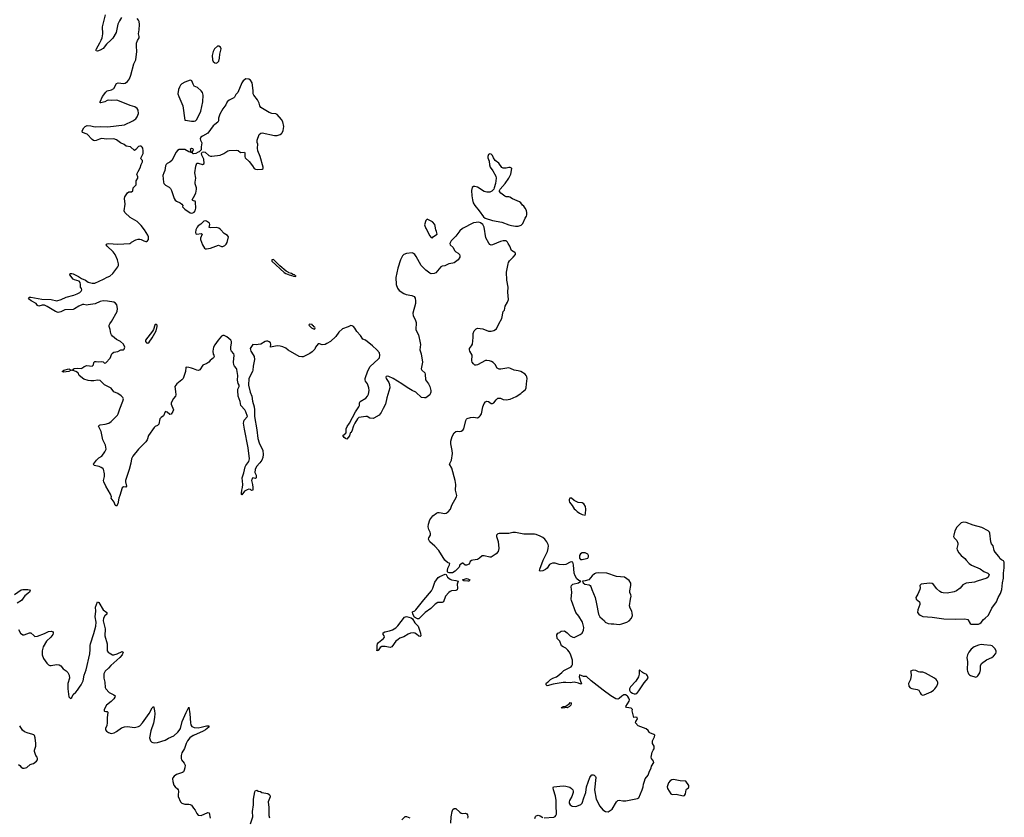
# Model space of a CAD drawing. Header units: inches. Extents: x 1449224 to 1618377, y 389895 to 532950.
# Tile 60 of 105: x 1527446 to 1541909, y 456225 to 467937. Entities that reach past the tile are written whole.
import ezdxf

# ---------------------------------------------------------------- set-up
doc = ezdxf.new("R2010")
doc.units = ezdxf.units.IN
doc.header["$MEASUREMENT"] = 0
for name, color, linetype in [('B5425', 7, 'Continuous'), ('B5426', 7, 'Continuous'), ('B5435', 7, 'Continuous'), ('B5436', 7, 'Continuous'), ('B5445', 7, 'Continuous'), ('B5446', 7, 'Continuous')]:
    doc.layers.add(name, color=color, linetype=linetype)

msp = doc.modelspace()

# ---------------------------------------------------------------- linework, layer by layer
at = {"layer": 'B5425', "color": 6, "elevation": 600}
for points in [[(1527370, 459498), (1527470, 459567), (1527490, 459570), (1527568, 459568), (1527590, 459563), (1527599, 459550), (1527588, 459530), (1527524, 459476), (1527472, 459408), (1527410, 459370)], [(1527430, 458981), (1527459, 458930), (1527490, 458905), (1527510, 458902), (1527590, 458934), (1527610, 458936), (1527652, 458892), (1527670, 458881), (1527710, 458886), (1527810, 458926), (1527870, 458955), (1527910, 458960), (1527937, 458950), (1527940, 458930), (1527934, 458910), (1527904, 458870), (1527842, 458810), (1527791, 458730), (1527774, 458670), (1527778, 458610), (1527798, 458558), (1527846, 458486), (1527870, 458462), (1527890, 458453), (1527910, 458453), (1527989, 458471), (1528024, 458464), (1528050, 458450), (1528085, 458405), (1528130, 458376), (1528152, 458352), (1528174, 458310), (1528179, 458270), (1528152, 458190), (1528152, 458110), (1528170, 457994), (1528190, 457971), (1528210, 457982), (1528233, 458030), (1528270, 458060), (1528295, 458090), (1528323, 458137), (1528350, 458171), (1528378, 458230), (1528395, 458310), (1528421, 458390), (1528475, 458625), (1528483, 458690), (1528480, 458750), (1528484, 458770), (1528536, 458924), (1528565, 459030), (1528570, 459090), (1528556, 459170), (1528563, 459250), (1528560, 459310), (1528590, 459391), (1528610, 459381), (1528674, 459270), (1528725, 459230), (1528724, 459210), (1528698, 459182), (1528679, 459150), (1528674, 459110), (1528700, 458990), (1528699, 458890), (1528729, 458770), (1528732, 458670), (1528744, 458650), (1528758, 458638), (1528810, 458612), (1528830, 458611), (1528877, 458623), (1528950, 458659), (1528964, 458650), (1528949, 458610), (1528915, 458570), (1528784, 458456), (1528750, 458414), (1528703, 458370), (1528681, 458330), (1528684, 458270), (1528699, 458210), (1528702, 458130), (1528710, 458111), (1528759, 458059), (1528830, 458025), (1528848, 458010), (1528844, 457990), (1528830, 457964), (1528790, 457924), (1528722, 457870), (1528687, 457810), (1528686, 457790), (1528690, 457782), (1528710, 457776), (1528730, 457779), (1528741, 457770), (1528742, 457762), (1528729, 457691), (1528732, 457610), (1528726, 457574), (1528707, 457530), (1528707, 457510), (1528719, 457490), (1528750, 457468), (1528790, 457454), (1528835, 457465), (1528870, 457484), (1528943, 457537), (1528987, 457553), (1529030, 457556), (1529130, 457542), (1529190, 457556), (1529212, 457570), (1529250, 457614), (1529348, 457750), (1529390, 457831), (1529410, 457851), (1529418, 457838), (1529427, 457787), (1529430, 457750), (1529427, 457690), (1529411, 457609), (1529370, 457494), (1529352, 457390), (1529367, 457347), (1529385, 457330), (1529402, 457322), (1529430, 457318), (1529470, 457321), (1529582, 457358), (1529633, 457387), (1529710, 457419), (1529770, 457473), (1529790, 457497), (1529808, 457530), (1529834, 457630), (1529890, 457764), (1529930, 457842), (1529944, 457744), (1529953, 457613), (1529961, 457581), (1529977, 457557), (1530000, 457548)], [(1527430, 456999), (1527447, 456987), (1527470, 456959), (1527490, 456947), (1527510, 456945), (1527550, 456956), (1527602, 456998), (1527630, 457010), (1527650, 457014), (1527691, 457049), (1527709, 457070), (1527709, 457090), (1527701, 457110), (1527682, 457130), (1527662, 457190), (1527662, 457210), (1527682, 457270), (1527684, 457310), (1527674, 457394), (1527664, 457424), (1527655, 457435), (1527626, 457446), (1527570, 457458), (1527519, 457479), (1527486, 457506), (1527446, 457570)], [(1530000, 457428), (1529995, 457425), (1529944, 457390), (1529910, 457350), (1529889, 457310), (1529866, 457234), (1529829, 457171), (1529817, 457130), (1529818, 457090), (1529824, 457070), (1529862, 457022), (1529875, 456990), (1529874, 456950), (1529864, 456916), (1529850, 456894), (1529837, 456883), (1529749, 456851), (1529713, 456827), (1529696, 456804), (1529692, 456788), (1529696, 456750), (1529710, 456697), (1529728, 456670), (1529764, 456644), (1529775, 456630), (1529779, 456610), (1529772, 456552), (1529775, 456530), (1529810, 456454), (1529830, 456432), (1529870, 456416), (1529930, 456418), (1529950, 456414), (1529970, 456402), (1530000, 456361)]]:
    msp.add_lwpolyline(points, dxfattribs=at)
at = {"layer": 'B5426', "color": 6, "elevation": 600}
for points in [[(1530000, 462810), (1529970, 462822), (1529930, 462832), (1529890, 462834), (1529885, 462830), (1529883, 462770), (1529845, 462670), (1529830, 462650), (1529755, 462590), (1529724, 462550), (1529736, 462476), (1529740, 462430), (1529736, 462410), (1529704, 462376), (1529669, 462310), (1529672, 462290), (1529703, 462210), (1529697, 462183), (1529670, 462143), (1529650, 462141), (1529610, 462175), (1529590, 462183), (1529583, 462177), (1529558, 462122), (1529523, 462097), (1529504, 462076), (1529490, 461996), (1529470, 461980), (1529435, 461965), (1529419, 461950), (1529340, 461830), (1529318, 461770), (1529300, 461740), (1529193, 461630), (1529108, 461530), (1529088, 461490), (1529077, 461423), (1529053, 461330), (1529002, 461170), (1528999, 461150), (1529014, 461086), (1529005, 461075), (1528970, 461076), (1528950, 461062), (1528918, 460950), (1528902, 460910), (1528890, 460829), (1528870, 460795), (1528850, 460808), (1528834, 460854), (1528789, 460909), (1528793, 460930), (1528778, 460970), (1528710, 461085), (1528681, 461150), (1528677, 461170), (1528692, 461230), (1528694, 461270), (1528675, 461335), (1528667, 461347), (1528642, 461362), (1528614, 461374), (1528538, 461390), (1528529, 461409), (1528573, 461470), (1528610, 461503), (1528651, 461529), (1528696, 461590), (1528714, 461630), (1528708, 461690), (1528668, 461768), (1528644, 461890), (1528603, 461970), (1528616, 461984), (1528630, 461989), (1528703, 461997), (1528755, 462010), (1528790, 462039), (1528881, 462130), (1528893, 462150), (1528916, 462224), (1528963, 462337), (1528970, 462370), (1528961, 462390), (1528935, 462415), (1528887, 462447), (1528830, 462472), (1528790, 462525), (1528690, 462573), (1528630, 462639), (1528590, 462645), (1528536, 462636), (1528490, 462635), (1528450, 462641), (1528390, 462659), (1528321, 462710), (1528305, 462750), (1528297, 462757), (1528272, 462772), (1528219, 462790), (1528230, 462796), (1528240, 462810), (1528250, 462814), (1528290, 462819), (1528350, 462817), (1528370, 462826), (1528394, 462846), (1528430, 462860), (1528510, 462851), (1528529, 462870), (1528536, 462904), (1528550, 462916), (1528570, 462918), (1528610, 462913), (1528650, 462917), (1528670, 462911), (1528690, 462891), (1528710, 462896), (1528774, 462966), (1528801, 463030), (1528810, 463041), (1528830, 463053), (1528890, 463064), (1528930, 463087), (1528969, 463091), (1528980, 463100), (1528989, 463130), (1528972, 463172), (1528925, 463210), (1528870, 463240), (1528810, 463288), (1528794, 463310), (1528785, 463330), (1528774, 463390), (1528759, 463430), (1528759, 463450), (1528769, 463470), (1528796, 463504), (1528877, 463650), (1528883, 463697), (1528874, 463750), (1528855, 463775), (1528830, 463789), (1528736, 463804), (1528670, 463807), (1528630, 463798), (1528553, 463767), (1528450, 463749), (1528430, 463746), (1528390, 463756), (1528370, 463754), (1528316, 463730), (1528250, 463689), (1528230, 463682), (1528110, 463678), (1528050, 463646), (1528010, 463638), (1527970, 463650), (1527850, 463725), (1527810, 463744), (1527777, 463743), (1527728, 463728), (1527710, 463741), (1527689, 463769), (1527613, 463810), (1527589, 463830), (1527575, 463850), (1527590, 463861), (1527610, 463861), (1527770, 463832), (1527910, 463827), (1527990, 463807), (1528054, 463826), (1528130, 463864), (1528242, 463890), (1528289, 463910), (1528330, 463931), (1528349, 463950), (1528358, 463970), (1528353, 463990), (1528340, 464010), (1528341, 464050), (1528336, 464076), (1528318, 464098), (1528250, 464116), (1528230, 464129), (1528184, 464190), (1528188, 464212), (1528210, 464212), (1528230, 464205), (1528310, 464164), (1528355, 464135), (1528415, 464110), (1528450, 464082), (1528509, 464069), (1528548, 464070), (1528675, 464125), (1528730, 464156), (1528770, 464171), (1528814, 464210), (1528890, 464310), (1528897, 464330), (1528899, 464350), (1528894, 464370), (1528882, 464410), (1528847, 464490), (1528819, 464530), (1528731, 464610), (1528718, 464630), (1528721, 464639), (1528730, 464647), (1528750, 464650), (1528890, 464639), (1529066, 464650), (1529081, 464659), (1529090, 464671), (1529150, 464705), (1529185, 464715), (1529210, 464716), (1529230, 464710), (1529269, 464689), (1529298, 464682), (1529310, 464682), (1529323, 464690), (1529337, 464710), (1529339, 464750), (1529330, 464772), (1529280, 464850), (1529230, 464915), (1529170, 464975), (1529070, 465034), (1528990, 465104), (1528982, 465130), (1528994, 465230), (1528984, 465310), (1528990, 465336), (1529030, 465397), (1529050, 465411), (1529090, 465411), (1529110, 465425), (1529115, 465470), (1529158, 465510), (1529155, 465550), (1529159, 465570), (1529179, 465610), (1529179, 465630), (1529169, 465670), (1529184, 465710), (1529218, 465762), (1529230, 465812), (1529249, 465850), (1529249, 465870), (1529228, 465890), (1529224, 465904), (1529261, 465970), (1529261, 466010), (1529253, 466050), (1529246, 466066), (1529230, 466082), (1529210, 466081), (1529190, 466074), (1529150, 466029), (1529130, 466017), (1529072, 466072), (1529010, 466080), (1528982, 466102), (1528927, 466130), (1528870, 466174), (1528827, 466187), (1528725, 466185), (1528650, 466191), (1528617, 466183), (1528570, 466163), (1528550, 466160), (1528530, 466163), (1528510, 466180), (1528438, 466258), (1528370, 466282), (1528364, 466304), (1528389, 466351), (1528410, 466370), (1528438, 466382), (1528490, 466380), (1528530, 466367), (1528564, 466364), (1528630, 466367), (1528743, 466363), (1528985, 466395), (1529110, 466450), (1529150, 466482), (1529171, 466510), (1529190, 466562), (1529188, 466608), (1529173, 466633), (1529136, 466656), (1529070, 466676), (1528890, 466750), (1528870, 466754), (1528791, 466751), (1528750, 466755), (1528730, 466749), (1528696, 466730), (1528636, 466716), (1528630, 466718), (1528627, 466730), (1528662, 466810), (1528710, 466874), (1528730, 466890), (1528793, 466907), (1528830, 466927), (1528870, 467001), (1528892, 467008), (1528970, 467000), (1528996, 467004), (1529032, 467028), (1529059, 467070), (1529079, 467121), (1529124, 467290), (1529152, 467350), (1529166, 467470), (1529161, 467550), (1529164, 467590), (1529177, 467630), (1529200, 467670), (1529201, 467690), (1529192, 467730), (1529202, 467790), (1529206, 467866), (1529201, 467910), (1529192, 467932), (1529174, 467954)], [(1528941, 467970), (1528910, 467922), (1528890, 467870), (1528861, 467750), (1528814, 467666), (1528790, 467639), (1528722, 467578), (1528670, 467514), (1528629, 467489), (1528590, 467477), (1528570, 467482), (1528566, 467490), (1528573, 467510), (1528625, 467595), (1528645, 467635), (1528656, 467670), (1528666, 467730), (1528664, 467830), (1528707, 468010)], [(1530000, 466979), (1529994, 466990), (1529977, 467037), (1529966, 467046), (1529950, 467049), (1529870, 467018), (1529830, 466995), (1529810, 466976), (1529792, 466948), (1529778, 466910), (1529770, 466850), (1529782, 466810), (1529842, 466670), (1529870, 466462), (1529910, 466459), (1529970, 466445), (1530000, 466445)], [(1530000, 465969), (1529990, 465969), (1529982, 465982), (1529930, 465995), (1529870, 466029), (1529827, 466033), (1529790, 466029), (1529765, 466015), (1529746, 465990), (1529679, 465870), (1529650, 465846), (1529613, 465827), (1529596, 465810), (1529588, 465792), (1529579, 465721), (1529563, 465690), (1529551, 465649), (1529556, 465550), (1529561, 465530), (1529590, 465506), (1529640, 465480), (1529659, 465459), (1529674, 465430), (1529715, 465310), (1529728, 465288), (1529751, 465271), (1529801, 465250), (1529827, 465230), (1529841, 465210), (1529839, 465190), (1529870, 465154), (1529950, 465103), (1529970, 465097), (1529990, 465101), (1530000, 465106)], [(1530000, 465278), (1529990, 465281), (1529981, 465290), (1530000, 465326)]]:
    msp.add_lwpolyline(points, dxfattribs=at)
for points in [[(1529970, 466048), (1529952, 466030), (1529958, 465998), (1529970, 465994), (1529982, 465998), (1529997, 466030), (1529990, 466042)], [(1529450, 463464), (1529430, 463449), (1529411, 463389), (1529398, 463362), (1529292, 463230), (1529293, 463210), (1529310, 463193), (1529330, 463187), (1529350, 463204), (1529390, 463264), (1529450, 463369), (1529467, 463430), (1529464, 463450)], [(1528090, 462760), (1528072, 462770), (1528096, 462790), (1528170, 462808), (1528201, 462790), (1528170, 462770)]]:
    msp.add_lwpolyline(points, close=True, dxfattribs=at)
at = {"layer": 'B5435', "color": 6, "elevation": 600}
for points in [[(1534100, 460000), (1534082, 459998), (1534061, 459979), (1534050, 459944), (1534010, 459925), (1533989, 459929), (1533957, 459957), (1533950, 459958), (1533910, 459930), (1533900, 459900), (1533884, 459876), (1533842, 459838), (1533803, 459817), (1533755, 459815), (1533738, 459818), (1533730, 459830), (1533729, 459849), (1533736, 459884), (1533760, 459930), (1533764, 459950), (1533728, 459968), (1533691, 460000)], [(1535150, 456216), (1535290, 456226), (1535310, 456237), (1535320, 456250), (1535330, 456270), (1535333, 456307), (1535326, 456370), (1535324, 456470), (1535314, 456534), (1535285, 456630), (1535282, 456658), (1535286, 456674), (1535430, 456685), (1535470, 456682), (1535525, 456665), (1535550, 456648), (1535570, 456630), (1535578, 456610), (1535577, 456590), (1535558, 456530), (1535521, 456470), (1535515, 456450), (1535515, 456430), (1535530, 456407), (1535563, 456390), (1535610, 456381), (1535630, 456386), (1535690, 456413), (1535710, 456431), (1535732, 456510), (1535762, 456590), (1535773, 456670), (1535822, 456810), (1535830, 456825), (1535850, 456846), (1535870, 456848), (1535883, 456843), (1535903, 456823), (1535908, 456808), (1535888, 456630), (1535916, 456490), (1535969, 456389), (1536014, 456334), (1536050, 456311), (1536090, 456303), (1536150, 456346), (1536210, 456450), (1536230, 456470), (1536250, 456474), (1536307, 456467), (1536350, 456469), (1536519, 456501), (1536539, 456510), (1536589, 456630), (1536602, 456670), (1536607, 456713), (1536626, 456754), (1536634, 456790), (1536677, 456843), (1536693, 456890), (1536721, 456950), (1536726, 456974), (1536759, 457030), (1536754, 457050), (1536726, 457090), (1536723, 457110), (1536738, 457182), (1536749, 457210), (1536768, 457232), (1536764, 457270), (1536742, 457310), (1536739, 457350), (1536773, 457407), (1536775, 457430), (1536763, 457443), (1536703, 457463), (1536690, 457475), (1536677, 457497), (1536646, 457526), (1536533, 457570), (1536493, 457610), (1536494, 457630), (1536519, 457670), (1536515, 457690), (1536487, 457693), (1536469, 457689), (1536445, 457790), (1536446, 457810), (1536426, 457826), (1536358, 457838), (1536351, 457850), (1536400, 457930), (1536402, 457950), (1536396, 457976), (1536381, 458001), (1536370, 458010), (1536343, 458023), (1536319, 458021), (1536290, 458004), (1536250, 457968), (1536230, 457959), (1536204, 457964), (1536128, 458010), (1536016, 458090), (1535841, 458230), (1535770, 458293), (1535730, 458294), (1535670, 458319), (1535666, 458286), (1535682, 458222), (1535696, 458190), (1535690, 458178), (1535656, 458196), (1535590, 458209), (1535530, 458201), (1535470, 458206), (1535430, 458202), (1535282, 458178), (1535194, 458154), (1535177, 458170), (1535177, 458190), (1535183, 458197), (1535210, 458216), (1535244, 458250), (1535278, 458270), (1535330, 458289), (1535350, 458301), (1535410, 458350), (1535438, 458382), (1535545, 458435), (1535558, 458450), (1535566, 458470), (1535565, 458530), (1535538, 458618), (1535517, 458657), (1535500, 458680), (1535470, 458707), (1535427, 458727), (1535404, 458744), (1535382, 458810), (1535341, 458850), (1535334, 458906), (1535349, 458931), (1535382, 458938), (1535386, 458950), (1535400, 458960), (1535450, 458962), (1535490, 458935), (1535530, 458890), (1535570, 458871), (1535590, 458867), (1535630, 458883), (1535681, 458910), (1535707, 458930), (1535730, 458974), (1535732, 459010), (1535713, 459090), (1535657, 459177), (1535613, 459230), (1535550, 459410), (1535547, 459430), (1535555, 459530), (1535547, 459610), (1535550, 459630), (1535570, 459650), (1535654, 459670), (1535688, 459690), (1535661, 459701), (1535630, 459727), (1535606, 459770), (1535592, 459812), (1535581, 459930), (1535569, 459969), (1535550, 459976), (1535530, 459970), (1535470, 459936), (1535430, 459930), (1535370, 459935), (1535310, 459955), (1535270, 459956), (1535250, 459949), (1535230, 459935), (1535195, 459885), (1535170, 459864), (1535130, 459843), (1535090, 459839), (1535083, 459850), (1535084, 459870), (1535137, 460000)], [(1530000, 457548), (1530010, 457544), (1530070, 457539), (1530114, 457546), (1530190, 457568), (1530222, 457570), (1530225, 457565), (1530224, 457550), (1530176, 457510), (1530143, 457490), (1530000, 457428)], [(1530835, 456130), (1530869, 456230), (1530867, 456310), (1530879, 456410), (1530881, 456490), (1530902, 456598), (1530910, 456616), (1530930, 456621), (1530950, 456611), (1530984, 456604), (1531005, 456590), (1531092, 456572), (1531110, 456562), (1531121, 456550), (1531124, 456524), (1531097, 456450), (1531107, 456370), (1531107, 456253), (1531115, 456215)], [(1530000, 456361), (1530023, 456330), (1530050, 456279), (1530070, 456257), (1530110, 456253), (1530210, 456296), (1530230, 456291), (1530244, 456210)], [(1533780, 456140), (1533786, 456230), (1533801, 456310), (1533810, 456340), (1533830, 456356), (1533853, 456353), (1533910, 456299), (1533930, 456287), (1533950, 456282), (1533990, 456286), (1534003, 456283), (1534015, 456275), (1534023, 456263), (1534027, 456230), (1534022, 456210)], [(1533058, 456190), (1533110, 456236), (1533130, 456237), (1533176, 456216)], [(1535015, 456205), (1535023, 456237), (1535034, 456246), (1535064, 456256), (1535090, 456246), (1535130, 456222)]]:
    msp.add_lwpolyline(points, dxfattribs=at)
for points in [[(1533290, 459137), (1533244, 459164), (1533220, 459210), (1533216, 459244), (1533250, 459257), (1533263, 459270), (1533380, 459420), (1533493, 459550), (1533516, 459590), (1533542, 459678), (1533595, 459745), (1533617, 459763), (1533694, 459794), (1533709, 459789), (1533729, 459749), (1533770, 459720), (1533790, 459711), (1533850, 459702), (1533887, 459690), (1533874, 459650), (1533875, 459590), (1533870, 459567), (1533850, 459557), (1533790, 459550), (1533770, 459540), (1533750, 459524), (1533701, 459470), (1533670, 459388), (1533650, 459380), (1533590, 459378), (1533550, 459355), (1533487, 459293), (1533402, 459230), (1533310, 459141)], [(1535950, 459815), (1535910, 459810), (1535890, 459800), (1535856, 459770), (1535807, 459713), (1535750, 459695), (1535714, 459690), (1535721, 459670), (1535747, 459650), (1535810, 459640), (1535828, 459628), (1535835, 459615), (1535849, 459570), (1535897, 459450), (1535921, 459361), (1535948, 459210), (1535970, 459170), (1536035, 459110), (1536047, 459090), (1536090, 459070), (1536134, 459066), (1536172, 459068), (1536250, 459058), (1536290, 459064), (1536365, 459090), (1536398, 459110), (1536431, 459150), (1536446, 459190), (1536444, 459224), (1536437, 459250), (1536414, 459294), (1536404, 459330), (1536418, 459430), (1536428, 459470), (1536425, 459490), (1536408, 459528), (1536406, 459550), (1536422, 459630), (1536424, 459664), (1536400, 459700), (1536330, 459750), (1536210, 459762), (1536070, 459811)], [(1534030, 459690), (1533970, 459698), (1533949, 459710), (1534009, 459730), (1534030, 459728), (1534059, 459710), (1534047, 459693)], [(1533330, 458881), (1533310, 458886), (1533275, 458915), (1533250, 458929), (1533230, 458933), (1533188, 458929), (1533150, 458912), (1533090, 458876), (1533030, 458854), (1533003, 458837), (1532971, 458809), (1532910, 458726), (1532890, 458716), (1532815, 458735), (1532767, 458734), (1532743, 458717), (1532710, 458674), (1532704, 458676), (1532690, 458668), (1532696, 458684), (1532699, 458750), (1532704, 458770), (1532717, 458790), (1532792, 458848), (1532803, 458870), (1532802, 458890), (1532787, 458910), (1532787, 458933), (1532811, 458949), (1532877, 458963), (1532921, 458979), (1532970, 459008), (1533002, 459038), (1533098, 459162), (1533111, 459169), (1533130, 459171), (1533194, 459154), (1533217, 459137), (1533250, 459082), (1533297, 459030), (1533334, 458930), (1533337, 458890)], [(1536550, 458389), (1536546, 458374), (1536546, 458326), (1536534, 458286), (1536495, 458225), (1536420, 458140), (1536401, 458110), (1536404, 458090), (1536413, 458073), (1536422, 458062), (1536446, 458046), (1536470, 458036), (1536490, 458037), (1536510, 458045), (1536540, 458080), (1536620, 458200), (1536678, 458270), (1536670, 458304), (1536659, 458319), (1536648, 458328), (1536610, 458339), (1536592, 458350)], [(1535490, 457833), (1535465, 457835), (1535450, 457830), (1535426, 457826), (1535398, 457830), (1535429, 457850), (1535470, 457856), (1535522, 457898), (1535530, 457910), (1535547, 457907), (1535548, 457890), (1535540, 457870), (1535523, 457850)], [(1537050, 456781), (1537024, 456776), (1537000, 456760), (1536978, 456730), (1536958, 456670), (1536961, 456650), (1537010, 456568), (1537030, 456558), (1537090, 456566), (1537190, 456539), (1537210, 456546), (1537225, 456570), (1537234, 456626), (1537242, 456638), (1537270, 456659), (1537276, 456670), (1537273, 456690), (1537230, 456755), (1537150, 456758)]]:
    msp.add_lwpolyline(points, close=True, dxfattribs=at)
at = {"layer": 'B5436', "color": 6, "elevation": 600}
for points in [[(1530370, 467549), (1530350, 467546), (1530309, 467510), (1530287, 467470), (1530273, 467410), (1530279, 467350), (1530290, 467321), (1530310, 467303), (1530330, 467299), (1530350, 467307), (1530372, 467330), (1530380, 467370), (1530384, 467430), (1530404, 467510), (1530394, 467534)], [(1534350, 465968), (1534330, 465958), (1534323, 465930), (1534323, 465910), (1534341, 465861), (1534348, 465808), (1534359, 465770), (1534396, 465716), (1534439, 465639), (1534447, 465610), (1534437, 465530), (1534414, 465470), (1534411, 465449), (1534381, 465419), (1534354, 465406), (1534310, 465404), (1534270, 465415), (1534170, 465477), (1534150, 465484), (1534130, 465489), (1534114, 465486), (1534090, 465473), (1534081, 465430), (1534086, 465350), (1534096, 465290), (1534107, 465250), (1534130, 465210), (1534197, 465130), (1534260, 465040), (1534283, 465023), (1534390, 464986), (1534530, 464966), (1534630, 464926), (1534670, 464916), (1534730, 464906), (1534770, 464906), (1534810, 464919), (1534837, 464943), (1534870, 465025), (1534890, 465050), (1534896, 465070), (1534897, 465103), (1534890, 465134), (1534873, 465170), (1534850, 465200), (1534833, 465213), (1534809, 465250), (1534790, 465264), (1534686, 465306), (1534648, 465330), (1534630, 465336), (1534590, 465337), (1534570, 465345), (1534515, 465390), (1534496, 465416), (1534495, 465430), (1534502, 465450), (1534579, 465530), (1534630, 465612), (1534659, 465670), (1534674, 465750), (1534670, 465758), (1534650, 465769), (1534630, 465769), (1534590, 465759), (1534550, 465759), (1534530, 465768), (1534486, 465830), (1534431, 465871), (1534404, 465910), (1534390, 465942), (1534370, 465962)], [(1530170, 464984), (1530150, 464980), (1530107, 464933), (1530070, 464909), (1530051, 464890), (1530031, 464850), (1530027, 464810), (1530035, 464795), (1530048, 464788), (1530110, 464796), (1530125, 464790), (1530100, 464730), (1530102, 464710), (1530130, 464630), (1530161, 464581), (1530174, 464574), (1530190, 464573), (1530250, 464584), (1530367, 464627), (1530410, 464608), (1530430, 464608), (1530459, 464621), (1530481, 464639), (1530496, 464664), (1530515, 464750), (1530499, 464770), (1530450, 464796), (1530396, 464856), (1530370, 464874), (1530330, 464887), (1530250, 464880), (1530230, 464886), (1530240, 464930), (1530232, 464950), (1530190, 464980)], [(1533430, 465006), (1533410, 464986), (1533393, 464927), (1533411, 464870), (1533426, 464850), (1533466, 464770), (1533490, 464741), (1533510, 464732), (1533526, 464754), (1533578, 464790), (1533570, 464826), (1533559, 464850), (1533550, 464906), (1533542, 464930), (1533510, 464968)], [(1531170, 464416), (1531150, 464410), (1531150, 464389), (1531330, 464224), (1531353, 464210), (1531405, 464190), (1531457, 464177), (1531467, 464170), (1531490, 464164), (1531509, 464170), (1531495, 464175), (1531484, 464190), (1531457, 464197), (1531438, 464210), (1531401, 464221), (1531391, 464230), (1531362, 464242), (1531265, 464325), (1531181, 464410)], [(1531710, 463466), (1531698, 463462), (1531694, 463450), (1531734, 463410), (1531770, 463394), (1531782, 463398), (1531786, 463410), (1531782, 463422), (1531767, 463427), (1531762, 463442), (1531747, 463447), (1531742, 463462)], [(1535552, 460912), (1535527, 460910), (1535516, 460890), (1535517, 460870), (1535524, 460850), (1535562, 460802), (1535590, 460752), (1535610, 460742), (1535635, 460715), (1535670, 460691), (1535710, 460671), (1535750, 460662), (1535758, 460682), (1535764, 460750), (1535757, 460790), (1535733, 460830), (1535710, 460841), (1535649, 460849), (1535590, 460877)], [(1535750, 460109), (1535710, 460109), (1535685, 460095), (1535671, 460070), (1535667, 460030), (1535682, 460010), (1535710, 460008), (1535770, 460023), (1535790, 460032), (1535802, 460050), (1535802, 460070), (1535789, 460090)]]:
    msp.add_lwpolyline(points, close=True, dxfattribs=at)
for points in [[(1530000, 465326), (1530033, 465390), (1530045, 465450), (1530045, 465470), (1530026, 465526), (1530024, 465550), (1530031, 465610), (1530020, 465690), (1530032, 465788), (1530050, 465831), (1530070, 465831), (1530130, 465812), (1530154, 465826), (1530149, 465890), (1530122, 465950), (1530118, 465970), (1530127, 465993), (1530150, 465998), (1530170, 465991), (1530225, 465945), (1530250, 465934), (1530270, 465932), (1530390, 465950), (1530446, 465974), (1530503, 466010), (1530525, 466015), (1530630, 466022), (1530654, 466014), (1530690, 465989), (1530750, 465990), (1530755, 465975), (1530752, 465930), (1530759, 465910), (1530816, 465856), (1530868, 465790), (1530890, 465751), (1530910, 465741), (1530944, 465736), (1531010, 465741), (1531022, 465750), (1531022, 465770), (1530976, 465930), (1530945, 466010), (1530937, 466050), (1530945, 466110), (1530935, 466135), (1530935, 466170), (1530963, 466250), (1530987, 466273), (1531010, 466276), (1531190, 466238), (1531230, 466236), (1531273, 466250), (1531294, 466266), (1531302, 466278), (1531315, 466310), (1531325, 466370), (1531310, 466435), (1531294, 466470), (1531226, 466546), (1531210, 466554), (1531150, 466560), (1531110, 466574), (1530990, 466650), (1530974, 466674), (1530964, 466710), (1530940, 466760), (1530884, 466830), (1530877, 466850), (1530877, 466897), (1530859, 467010), (1530834, 467050), (1530810, 467064), (1530770, 467069), (1530730, 467041), (1530708, 467010), (1530651, 466869), (1530620, 466840), (1530600, 466800), (1530590, 466790), (1530523, 466757), (1530494, 466730), (1530475, 466685), (1530428, 466630), (1530388, 466552), (1530365, 466490), (1530364, 466450), (1530358, 466430), (1530310, 466397), (1530290, 466377), (1530211, 466270), (1530130, 466228), (1530105, 466210), (1530095, 466190), (1530100, 466170), (1530123, 466130), (1530111, 466070), (1530112, 466028), (1530104, 466016), (1530082, 465998), (1530066, 465994), (1530034, 465970), (1530000, 465969)], [(1530000, 466445), (1530010, 466445), (1530030, 466451), (1530050, 466471), (1530108, 466592), (1530138, 466730), (1530141, 466830), (1530130, 466869), (1530110, 466894), (1530059, 466939), (1530010, 466962), (1530000, 466979)], [(1530000, 465106), (1530010, 465111), (1530024, 465130), (1530035, 465170), (1530030, 465258), (1530022, 465270), (1530000, 465278)], [(1533691, 460000), (1533690, 460001), (1533601, 460141), (1533545, 460205), (1533470, 460269), (1533449, 460310), (1533454, 460330), (1533479, 460370), (1533481, 460390), (1533477, 460410), (1533457, 460450), (1533448, 460490), (1533452, 460530), (1533470, 460591), (1533517, 460650), (1533567, 460693), (1533590, 460699), (1533610, 460699), (1533690, 460685), (1533710, 460689), (1533738, 460710), (1533775, 460750), (1533795, 460810), (1533862, 460930), (1533865, 460950), (1533848, 461028), (1533854, 461114), (1533845, 461170), (1533795, 461350), (1533760, 461410), (1533791, 461470), (1533805, 461565), (1533801, 461610), (1533778, 461710), (1533780, 461750), (1533801, 461819), (1533828, 461871), (1533850, 461890), (1533870, 461896), (1533910, 461892), (1533930, 461895), (1533957, 461910), (1533972, 461930), (1533998, 462050), (1534009, 462070), (1534021, 462079), (1534070, 462098), (1534110, 462099), (1534170, 462092), (1534196, 462104), (1534210, 462118), (1534228, 462150), (1534247, 462253), (1534270, 462299), (1534290, 462328), (1534310, 462337), (1534330, 462330), (1534370, 462302), (1534390, 462300), (1534410, 462313), (1534443, 462357), (1534470, 462378), (1534510, 462380), (1534550, 462362), (1534590, 462353), (1534650, 462365), (1534737, 462403), (1534809, 462450), (1534826, 462470), (1534874, 462506), (1534887, 462530), (1534888, 462588), (1534899, 462670), (1534894, 462694), (1534887, 462710), (1534869, 462730), (1534806, 462770), (1534770, 462783), (1534710, 462792), (1534657, 462817), (1534630, 462824), (1534514, 462806), (1534487, 462807), (1534461, 462821), (1534430, 462876), (1534403, 462903), (1534378, 462918), (1534348, 462928), (1534310, 462934), (1534290, 462931), (1534170, 462870), (1534150, 462864), (1534130, 462866), (1534110, 462884), (1534091, 462910), (1534086, 462926), (1534091, 463010), (1534057, 463070), (1534051, 463090), (1534053, 463110), (1534085, 463150), (1534095, 463170), (1534109, 463270), (1534106, 463330), (1534122, 463370), (1534150, 463398), (1534173, 463407), (1534250, 463398), (1534330, 463362), (1534370, 463362), (1534410, 463374), (1534450, 463399), (1534484, 463470), (1534530, 463550), (1534550, 463650), (1534567, 463673), (1534578, 463730), (1534613, 463790), (1534627, 463830), (1534618, 463938), (1534620, 464010), (1534601, 464110), (1534596, 464230), (1534620, 464350), (1534627, 464373), (1534642, 464398), (1534697, 464450), (1534729, 464490), (1534728, 464510), (1534720, 464520), (1534668, 464548), (1534644, 464610), (1534619, 464650), (1534613, 464670), (1534590, 464688), (1534550, 464690), (1534510, 464679), (1534390, 464630), (1534370, 464628), (1534350, 464637), (1534335, 464655), (1534295, 464735), (1534270, 464890), (1534248, 464928), (1534216, 464956), (1534190, 464962), (1534150, 464961), (1534110, 464953), (1533948, 464870), (1533910, 464838), (1533850, 464760), (1533784, 464690), (1533766, 464650), (1533771, 464630), (1533811, 464590), (1533831, 464550), (1533850, 464530), (1533888, 464508), (1533907, 464490), (1533913, 464470), (1533913, 464450), (1533887, 464413), (1533830, 464368), (1533810, 464360), (1533748, 464352), (1533690, 464324), (1533650, 464318), (1533632, 464308), (1533561, 464219), (1533532, 464210), (1533490, 464207), (1533470, 464216), (1533410, 464260), (1533343, 464330), (1533270, 464462), (1533250, 464488), (1533230, 464504), (1533210, 464512), (1533130, 464504), (1533090, 464490), (1533070, 464470), (1533041, 464410), (1533000, 464290), (1532970, 464150), (1532975, 464050), (1532995, 463995), (1533021, 463961), (1533090, 463916), (1533124, 463904), (1533208, 463888), (1533239, 463870), (1533253, 463850), (1533260, 463810), (1533258, 463770), (1533219, 463630), (1533228, 463590), (1533255, 463535), (1533268, 463490), (1533264, 463384), (1533304, 463310), (1533330, 463190), (1533332, 463168), (1533324, 463090), (1533342, 463030), (1533365, 462910), (1533342, 462810), (1533351, 462790), (1533395, 462750), (1533403, 462730), (1533407, 462650), (1533450, 462591), (1533471, 462550), (1533486, 462490), (1533486, 462470), (1533470, 462429), (1533410, 462386), (1533390, 462382), (1533350, 462389), (1533264, 462470), (1533210, 462494), (1533137, 462537), (1533061, 462590), (1532931, 462670), (1532870, 462698), (1532850, 462704), (1532830, 462699), (1532826, 462690), (1532830, 462670), (1532869, 462609), (1532879, 462579), (1532883, 462530), (1532838, 462382), (1532819, 462290), (1532784, 462230), (1532758, 462170), (1532725, 462130), (1532650, 462086), (1532637, 462083), (1532590, 462088), (1532550, 462109), (1532532, 462112), (1532430, 462096), (1532406, 462074), (1532367, 462013), (1532348, 461972), (1532326, 461894), (1532310, 461875), (1532298, 461870), (1532290, 461826), (1532250, 461778), (1532230, 461785), (1532210, 461801), (1532195, 461830), (1532235, 461865), (1532242, 461878), (1532243, 461930), (1532257, 461963), (1532290, 462011), (1532381, 462179), (1532430, 462251), (1532436, 462270), (1532438, 462310), (1532445, 462330), (1532530, 462380), (1532555, 462410), (1532570, 462439), (1532579, 462490), (1532574, 462530), (1532554, 462590), (1532524, 462630), (1532519, 462650), (1532520, 462670), (1532560, 462780), (1532596, 462844), (1532713, 462950), (1532730, 462973), (1532738, 463010), (1532730, 463047), (1532693, 463090), (1532630, 463150), (1532527, 463230), (1532486, 463246), (1532450, 463299), (1532399, 463359), (1532370, 463406), (1532347, 463430), (1532330, 463441), (1532310, 463446), (1532270, 463426), (1532190, 463397), (1532133, 463347), (1532090, 463286), (1532010, 463213), (1531960, 463180), (1531931, 463169), (1531890, 463165), (1531850, 463178), (1531830, 463175), (1531791, 463130), (1531780, 463100), (1531741, 463059), (1531706, 463034), (1531610, 462987), (1531590, 462984), (1531550, 462993), (1531390, 463085), (1531356, 463116), (1531311, 463131), (1531270, 463142), (1531226, 463146), (1531130, 463128), (1531137, 463170), (1531129, 463190), (1531110, 463209), (1531090, 463218), (1531070, 463218), (1531051, 463210), (1530987, 463173), (1530950, 463169), (1530930, 463161), (1530870, 463167), (1530830, 463110), (1530842, 463070), (1530877, 463017), (1530889, 462990), (1530895, 462945), (1530877, 462850), (1530873, 462790), (1530868, 462772), (1530810, 462668), (1530805, 462570), (1530830, 462470), (1530858, 462410), (1530865, 462335), (1530892, 462250), (1530897, 462210), (1530895, 462110), (1530930, 461913), (1530945, 461785), (1530962, 461722), (1531018, 461610), (1531023, 461550), (1531018, 461510), (1531001, 461470), (1530973, 461430), (1530924, 461376), (1530903, 461330), (1530902, 461290), (1530918, 461250), (1530921, 461210), (1530910, 461201), (1530870, 461209), (1530854, 461190), (1530851, 461170), (1530868, 461110), (1530872, 461070), (1530870, 461028), (1530850, 461024), (1530836, 461036), (1530810, 461042), (1530785, 461035), (1530748, 461012), (1530710, 460958), (1530705, 460965), (1530704, 460984), (1530710, 461030), (1530721, 461070), (1530724, 461110), (1530716, 461210), (1530739, 461281), (1530758, 461370), (1530767, 461393), (1530811, 461449), (1530821, 461490), (1530803, 461650), (1530746, 461926), (1530735, 462010), (1530736, 462030), (1530744, 462056), (1530793, 462110), (1530770, 462178), (1530752, 462210), (1530695, 462270), (1530683, 462330), (1530656, 462410), (1530648, 462492), (1530652, 462510), (1530671, 462550), (1530671, 462570), (1530657, 462597), (1530646, 462646), (1530650, 462710), (1530638, 462798), (1530630, 462816), (1530599, 462850), (1530590, 462870), (1530585, 462910), (1530596, 463010), (1530593, 463030), (1530555, 463070), (1530549, 463090), (1530549, 463129), (1530559, 463190), (1530556, 463210), (1530546, 463230), (1530490, 463282), (1530450, 463301), (1530430, 463301), (1530410, 463289), (1530361, 463230), (1530310, 463164), (1530291, 463130), (1530281, 463070), (1530288, 463028), (1530299, 463010), (1530301, 462990), (1530291, 462970), (1530245, 462935), (1530225, 462910), (1530193, 462887), (1530138, 462862), (1530090, 462795), (1530073, 462787), (1530049, 462790), (1530000, 462810)], [(1535137, 460000), (1535149, 460030), (1535199, 460130), (1535211, 460171), (1535213, 460210), (1535210, 460230), (1535190, 460270), (1535161, 460310), (1535132, 460332), (1535090, 460355), (1535030, 460378), (1535010, 460381), (1534850, 460384), (1534728, 460408), (1534690, 460406), (1534630, 460394), (1534490, 460394), (1534470, 460389), (1534451, 460369), (1534450, 460350), (1534475, 460275), (1534486, 460174), (1534473, 460127), (1534444, 460096), (1534370, 460046), (1534350, 460044), (1534270, 460066), (1534237, 460063), (1534201, 460030), (1534171, 460010), (1534100, 460000)]]:
    msp.add_lwpolyline(points, dxfattribs=at)
at = {"layer": 'B5445', "color": 6, "elevation": 600}
msp.add_lwpolyline([(1541351, 460000), (1541392, 459952), (1541428, 459928), (1541552, 459872), (1541610, 459836), (1541665, 459810), (1541686, 459790), (1541679, 459761), (1541671, 459750), (1541650, 459736), (1541510, 459690), (1541470, 459680), (1541350, 459663), (1541301, 459639), (1541259, 459590), (1541208, 459552), (1541170, 459538), (1541070, 459517), (1541010, 459519), (1540985, 459525), (1540960, 459540), (1540919, 459579), (1540870, 459641), (1540850, 459656), (1540810, 459664), (1540690, 459649), (1540666, 459630), (1540673, 459593), (1540668, 459570), (1540639, 459501), (1540611, 459450), (1540616, 459430), (1540661, 459390), (1540670, 459370), (1540670, 459350), (1540638, 459270), (1540636, 459230), (1540651, 459210), (1540672, 459192), (1540710, 459175), (1540850, 459166), (1541022, 459138), (1541187, 459133), (1541330, 459141), (1541371, 459130), (1541406, 459070), (1541421, 459061), (1541470, 459059), (1541530, 459063), (1541550, 459071), (1541570, 459087), (1541601, 459130), (1541630, 459148), (1541670, 459190), (1541690, 459220), (1541726, 459294), (1541796, 459390), (1541817, 459450), (1541853, 459510), (1541872, 459570), (1541881, 459670), (1541896, 459736), (1541896, 459810), (1541906, 459890), (1541909, 459969), (1541895, 459990), (1541877, 460000)], dxfattribs=at)
for points in [[(1541570, 458760), (1541530, 458753), (1541467, 458730), (1541424, 458696), (1541388, 458650), (1541368, 458610), (1541360, 458570), (1541368, 458510), (1541365, 458390), (1541370, 458372), (1541385, 458330), (1541397, 458317), (1541410, 458308), (1541490, 458284), (1541510, 458291), (1541520, 458300), (1541550, 458345), (1541561, 458390), (1541559, 458450), (1541576, 458484), (1541645, 458535), (1541728, 458572), (1541752, 458590), (1541783, 458630), (1541790, 458650), (1541790, 458670), (1541770, 458703), (1541730, 458742), (1541710, 458750), (1541610, 458759)], [(1540570, 458383), (1540532, 458370), (1540538, 458358), (1540542, 458310), (1540530, 458250), (1540504, 458190), (1540506, 458150), (1540527, 458126), (1540550, 458116), (1540630, 458102), (1540651, 458090), (1540671, 458051), (1540690, 458026), (1540710, 458019), (1540730, 458024), (1540833, 458067), (1540870, 458091), (1540889, 458110), (1540916, 458150), (1540932, 458190), (1540932, 458210), (1540925, 458230), (1540910, 458250), (1540885, 458270), (1540750, 458343), (1540710, 458355), (1540670, 458356), (1540650, 458361), (1540610, 458382)]]:
    msp.add_lwpolyline(points, close=True, dxfattribs=at)
at = {"layer": 'B5446', "color": 6, "elevation": 600}
msp.add_lwpolyline([(1541877, 460000), (1541870, 460004), (1541850, 460022), (1541830, 460055), (1541777, 460117), (1541762, 460142), (1541743, 460210), (1541722, 460242), (1541712, 460272), (1541695, 460395), (1541690, 460410), (1541672, 460432), (1541579, 460479), (1541450, 460514), (1541350, 460555), (1541310, 460561), (1541273, 460547), (1541210, 460485), (1541182, 460430), (1541166, 460370), (1541165, 460350), (1541171, 460331), (1541211, 460290), (1541225, 460250), (1541225, 460230), (1541210, 460170), (1541214, 460150), (1541240, 460110), (1541277, 460070), (1541330, 460026), (1541351, 460000)], dxfattribs=at)

doc.saveas('drawing.dxf')
